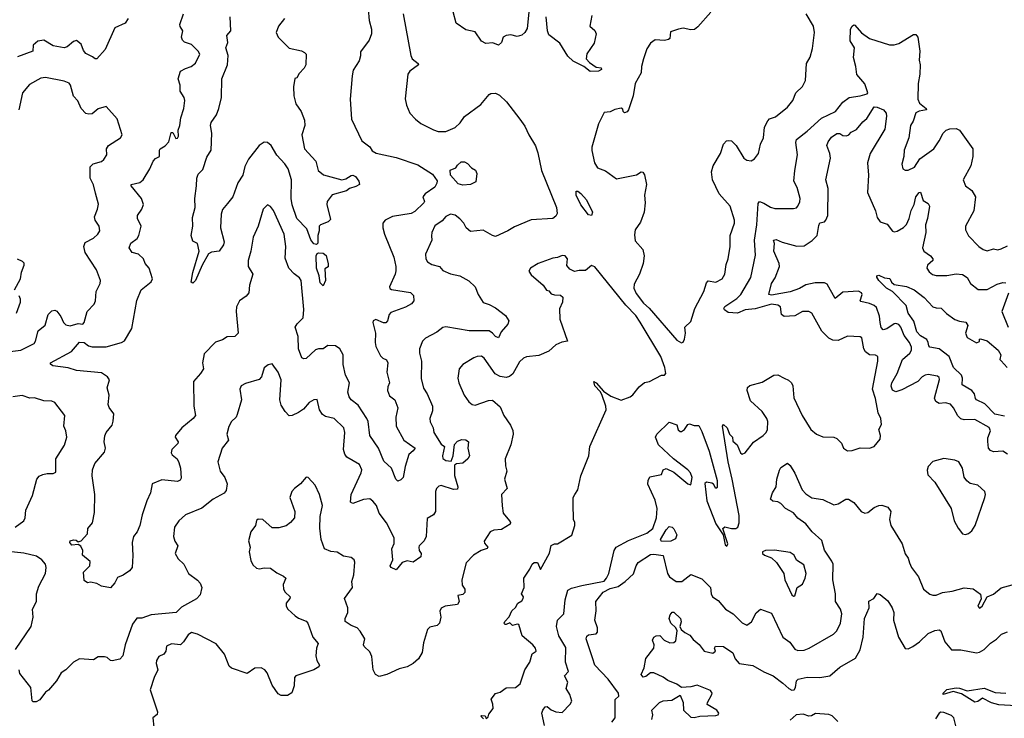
# Model space of a CAD drawing. Extents: x 1995161 to 2088924, y 769148 to 906007.
# Tile 105 of 256: x 2037229 to 2043575, y 811112 to 815617. Entities that reach past the tile are written whole.
import ezdxf

# ---------------------------------------------------------------- set-up
doc = ezdxf.new("R2010")
doc.units = 0

msp = doc.modelspace()

# ---------------------------------------------------------------- linework, layer by layer
at = {"layer": '0CON20XD'}
for points in [[(2040510.9, 815665), (2040499.8, 815560.2), (2040485.1, 815534.9), (2040465, 815517.4), (2040435, 815509), (2040395, 815518.9), (2040363.3, 815515), (2040345.8, 815504.2), (2040335, 815470), (2040315, 815452.5), (2040277.3, 815467.3), (2040233.6, 815463.6), (2040205, 815478.6), (2040165, 815539.2), (2040105, 815552.5), (2040041.4, 815595), (2039984.5, 815815)], [(2039475.2, 815685.2), (2039481.3, 815611.3), (2039497.1, 815555), (2039495.7, 815525), (2039481.2, 815485), (2039425, 815410), (2039426.1, 815383.9), (2039417.3, 815352.7), (2039378.8, 815291.2), (2039370.8, 815255), (2039359.4, 815105), (2039367.1, 814975), (2039434.4, 814835), (2039485, 814797.1), (2039501.1, 814771.1), (2039525.3, 814755.3), (2039655, 814727.5), (2039795, 814681.5), (2039890.3, 814620.3), (2039918.6, 814578.6), (2039917.7, 814562.3), (2039903.8, 814536.2), (2039842, 814495), (2039826.7, 814475), (2039837.5, 814445), (2039833.8, 814435), (2039775, 814381.2), (2039751.7, 814368.3), (2039631.1, 814348.9), (2039585, 814323.8), (2039570, 814305), (2039569.2, 814275), (2039580, 814235), (2039639.2, 814085), (2039653.8, 814025), (2039652.3, 813997.7), (2039648, 813975), (2039612.9, 813895), (2039614.3, 813884.3), (2039625, 813877.5), (2039748.3, 813858.3), (2039767.8, 813837.8), (2039769.3, 813805), (2039754.4, 813785.6), (2039715, 813762.7), (2039621.7, 813728.3), (2039609.1, 813715), (2039598.6, 813675), (2039588.3, 813661.7), (2039572.7, 813662.7), (2039525, 813683.8), (2039507.5, 813675), (2039504, 813665), (2039522, 813595), (2039520, 813535), (2039525, 813510), (2039555, 813450), (2039568.8, 813435), (2039593.1, 813423.1), (2039601.9, 813405), (2039595.5, 813345), (2039611.2, 813275), (2039600.7, 813249.3), (2039600, 813225), (2039612.4, 813192.4), (2039647.1, 813165), (2039665.6, 813115), (2039653.8, 813055), (2039656.2, 812995), (2039705, 812905.7), (2039777.5, 812855), (2039765, 812835.8), (2039736, 812814), (2039713.3, 812735), (2039700, 812665), (2039685, 812649.2), (2039665, 812642), (2039653.8, 812653.8), (2039625, 812726), (2039575, 812771.2), (2039541.1, 812855), (2039485.7, 812935.7), (2039473.8, 813025), (2039465.4, 813045), (2039410.8, 813130.8), (2039365, 813166.4), (2039351.5, 813185), (2039344.6, 813215.4), (2039354.4, 813275), (2039329.4, 813325), (2039313.3, 813393.3), (2039313.4, 813455), (2039292.7, 813495), (2039265, 813513.8), (2039215, 813515.4), (2039185, 813494.3), (2039155, 813495.5), (2039135, 813489.1), (2039075, 813432.9), (2039059.2, 813429.2), (2039046.9, 813436.9), (2039025.5, 813495), (2039023.9, 813575), (2039003.9, 813633.9), (2039016.3, 813655), (2039055.3, 813695), (2039060.9, 813749.1), (2039043.3, 813935), (2039032.6, 813952.6), (2038997.9, 813977.9), (2038962.9, 814015), (2038938.9, 814078.9), (2038943.6, 814155), (2038933.3, 814235), (2038865, 814387.5), (2038845, 814413.3), (2038825, 814423.3), (2038798, 814395), (2038765.4, 814284.6), (2038734.2, 814215), (2038719.4, 814125), (2038701.1, 814065), (2038701.4, 814025), (2038731.1, 813975), (2038708.9, 813905), (2038705.6, 813855), (2038689.2, 813835), (2038645.4, 813804.6), (2038625.6, 813765), (2038623.6, 813735), (2038637.1, 813595), (2038615.5, 813574.5), (2038565, 813572.5), (2038535, 813552.9), (2038491.7, 813538.3), (2038418.3, 813461.7), (2038406, 813405), (2038413.1, 813365), (2038395, 813335.6), (2038348.9, 813285), (2038351.9, 813125), (2038362, 813065), (2038347.5, 813045), (2038274.7, 812985.3), (2038232.9, 812935), (2038231.4, 812925), (2038249.2, 812895), (2038248.6, 812885), (2038210, 812845), (2038204, 812825), (2038211.3, 812811.3), (2038243.1, 812785), (2038255, 812761.2), (2038265.4, 812725), (2038270.2, 812659.8), (2038262, 812648), (2038245, 812640), (2038145, 812648.9), (2038082.9, 812625), (2038071.5, 812565), (2038048, 812515), (2038018.5, 812425), (2038003.1, 812355), (2037985, 812314), (2037962, 812285), (2037954, 812245), (2037957.5, 812162.5), (2037952.7, 812085), (2037936.9, 812063.1), (2037895, 812034.4), (2037859.1, 812020.9), (2037840.8, 811985), (2037815, 811953.8), (2037755, 811964), (2037725, 811981.2), (2037685, 811990), (2037665, 811986.7), (2037645, 812000), (2037640.8, 812055), (2037680.5, 812095), (2037682.5, 812122.5), (2037633.8, 812165), (2037636.7, 812195), (2037621.7, 812221.7), (2037605, 812233.3), (2037565, 812228), (2037552.5, 812245), (2037554.3, 812255.7), (2037575, 812264), (2037591.7, 812261.7), (2037605, 812250), (2037625, 812257.5), (2037665, 812302.5), (2037668.8, 812335), (2037697.8, 812372.2), (2037711.5, 812438.5), (2037714, 812555), (2037695.5, 812675), (2037697.5, 812715), (2037714, 812756), (2037775, 812828.8), (2037780.9, 812855), (2037772.7, 812895), (2037777.4, 812932.6), (2037786.7, 812955), (2037825, 813001.4), (2037832.1, 813027.9), (2037835.4, 813075.4), (2037805.6, 813115.6), (2037798.6, 813135), (2037805.8, 813195), (2037792.7, 813242.7), (2037807.5, 813295), (2037795.6, 813315), (2037755, 813338.8), (2037595, 813355.5), (2037541.9, 813371.9), (2037443.3, 813385), (2037427.5, 813395), (2037427.5, 813405), (2037562.7, 813477.3), (2037615, 813538.6), (2037643.3, 813535), (2037672, 813515), (2037695, 813508.5), (2037785, 813507.4), (2037885.2, 813534.7), (2037904.2, 813545.8), (2037951.4, 813625), (2037982.9, 813807.1), (2038011.4, 813875), (2038075, 813925.8), (2038084.4, 813945), (2038063.8, 814013.8), (2038036.7, 814045), (2038027.1, 814075), (2037995, 814105.7), (2037952.9, 814115), (2037933.6, 814145), (2037944.4, 814175), (2037985, 814206.7), (2037997.1, 814225), (2038011.5, 814285), (2037987.1, 814335), (2037986.9, 814355), (2038015.3, 814394.7), (2038026.3, 814426.3), (2038014.5, 814465), (2037946.2, 814545), (2037946.4, 814553.6), (2038003.7, 814566.3), (2038024.4, 814585), (2038067.7, 814655), (2038088.6, 814705), (2038105, 814722), (2038130, 814735), (2038130, 814775), (2038135, 814783.3), (2038166.2, 814803.8), (2038190.5, 814829.5), (2038205, 814890), (2038215, 814890), (2038235, 814850), (2038245, 814852.5), (2038252.5, 814865), (2038250, 814905), (2038260.8, 814935), (2038266.7, 814985), (2038287.5, 815045), (2038293.1, 815095), (2038287.8, 815115), (2038263.1, 815155), (2038264, 815195), (2038250, 815235), (2038265, 815284.2), (2038297.1, 815302.9), (2038332.9, 815315), (2038362.4, 815337.6), (2038388.9, 815395), (2038378.1, 815415), (2038335, 815457.9), (2038291.3, 815471.3), (2038278, 815485), (2038272, 815505), (2038280, 815545), (2038262.2, 815572.2), (2038260.6, 815585), (2038284.5, 815655)], [(2041684, 815665), (2041599.7, 815570.3), (2041577, 815553), (2041555, 815550.8), (2041505, 815561.9), (2041475, 815556.9), (2041422.3, 815537.7), (2041420, 815495), (2041411.2, 815488.8), (2041385, 815483.3), (2041325, 815486.2), (2041293.7, 815466.3), (2041271.5, 815428.5), (2041250, 815365), (2041236, 815315), (2041233.8, 815275), (2041196.2, 815205), (2041183.1, 815126.9), (2041152.5, 815035), (2041145, 815023.3), (2041127, 815017), (2041117.5, 815025), (2041115, 815040), (2041105, 815046.2), (2041065, 815037.5), (2041035, 815022.5), (2040995, 815017.5), (2040960, 814945), (2040925.8, 814824.2), (2040916.2, 814795), (2040916.4, 814773.6), (2040932.9, 814695), (2040952.7, 814662.7), (2041005, 814641.9), (2041075, 814591.8), (2041205, 814616.7), (2041235, 814635.8), (2041245, 814633.8), (2041256.2, 814616.2), (2041268.8, 814555), (2041256.2, 814485), (2041259.2, 814435), (2041252.9, 814375), (2041228.9, 814311.1), (2041195, 814261.2), (2041190.7, 814229.3), (2041195, 814190), (2041244.2, 814135), (2041254.2, 814094.2), (2041246.2, 814045), (2041224.1, 813975), (2041189.4, 813910.6), (2041187.7, 813885), (2041201.7, 813851.7), (2041249.2, 813789.2), (2041285, 813756), (2041465, 813550.9), (2041495, 813534.3)], [(2037928.6, 815625), (2037909.2, 815595), (2037842.9, 815565), (2037779.2, 815425), (2037725, 815363.8), (2037715, 815364), (2037698.3, 815378.3), (2037655, 815398.6), (2037639.3, 815419.3), (2037625, 815460), (2037595, 815483.3), (2037575, 815476.2), (2037535, 815442.5), (2037514.5, 815435.5), (2037445, 815448.5), (2037385, 815484), (2037345, 815478), (2037316.4, 815453.6), (2037313.3, 815415), (2037215, 815377.8)], [(2038935.9, 815624.1), (2038896.2, 815575), (2038882, 815535), (2038895, 815503.8), (2038965, 815433.8), (2039045, 815416.2), (2039065, 815406.2), (2039074.1, 815394.1), (2039072.5, 815325), (2039062.5, 815305), (2039029.3, 815270.7), (2039015, 815242.5), (2039003, 815237), (2038992.9, 815185), (2038995.7, 815125), (2039009.2, 815075), (2039042, 815025), (2039065, 814970), (2039066.7, 814935), (2039048.1, 814875), (2039064.4, 814785), (2039137.1, 814705), (2039153.2, 814645), (2039186, 814616), (2039305, 814585.3), (2039329.7, 814590.3), (2039365, 814613.3), (2039376.7, 814615), (2039392.5, 814605), (2039414, 814575), (2039418, 814555), (2039395, 814540.8), (2039355, 814528.8), (2039335, 814512.9), (2039242.4, 814487.6), (2039211.4, 814445), (2039208.6, 814425), (2039231.9, 814328.1), (2039216.9, 814313.1), (2039166.5, 814293.5), (2039158.6, 814285), (2039159.2, 814255), (2039149.6, 814225), (2039150.5, 814175), (2039142.7, 814167.3), (2039125, 814170.7), (2039105, 814198.5), (2039078.4, 814268.4), (2039015.6, 814335), (2038984.1, 814424.1), (2038978.8, 814465), (2038980.2, 814585), (2038959.2, 814655), (2038938.4, 814688.4), (2038885, 814742.9), (2038850, 814805), (2038825, 814825.5), (2038805, 814827.8), (2038771.4, 814805), (2038703.1, 814716.9), (2038680.1, 814669.9), (2038666.5, 814615), (2038635.5, 814564.5), (2038601.5, 814475), (2038569.1, 814430.9), (2038536.8, 814393.2), (2038527, 814363), (2038523.8, 814275), (2038546.4, 814185), (2038542.9, 814165), (2038513.3, 814125), (2038465, 814118), (2038445, 814106.9), (2038404.2, 814035), (2038361.8, 813935), (2038345, 813918.5), (2038333.7, 813923.7), (2038345, 813985.8), (2038385.2, 814125), (2038375, 814173.8), (2038345, 814188.8), (2038333.1, 814225), (2038344.2, 814285), (2038342.4, 814342.4), (2038359.6, 814405), (2038357.1, 814465), (2038369.2, 814545), (2038370, 814595), (2038379.1, 814620.9), (2038408.3, 814651.7), (2038435, 814730), (2038463.8, 814775), (2038467.1, 814885), (2038457.5, 814935), (2038462.9, 814955), (2038496.2, 815003.8), (2038512, 815045), (2038528.5, 815115), (2038532.2, 815235), (2038568.5, 815325), (2038573.1, 815385), (2038557.5, 815435), (2038569.7, 815470.3), (2038562.9, 815515), (2038588.8, 815545), (2038584.7, 815635.3)], [(2039701.2, 815655), (2039749.4, 815385), (2039757.5, 815365), (2039796.7, 815335), (2039798.8, 815325), (2039742.9, 815285), (2039731.1, 815265), (2039713.6, 815106.4), (2039721.2, 815065), (2039743.2, 815013.2), (2039779.2, 814975), (2039815, 814947.8), (2039895, 814906.7), (2039925, 814895.6), (2039975, 814896.9), (2040035, 814921.1), (2040067.7, 814952.3), (2040095, 814991.9), (2040200.8, 815069.2), (2040255, 815134.2), (2040265, 815140.8), (2040295, 815144.2), (2040321.3, 815131.3), (2040366.6, 815086.6), (2040451.2, 814975), (2040485, 814931.2), (2040510, 814875), (2040552.8, 814802.8), (2040568.5, 814758.5), (2040592.5, 814645), (2040688.4, 814405), (2040692.4, 814367.6), (2040685, 814349.2), (2040665, 814334.3), (2040525, 814326.2), (2040417.7, 814282.2), (2040375.7, 814255), (2040295, 814219.4), (2040275, 814224.7), (2040215, 814260.6), (2040135, 814252), (2040105.8, 814275), (2040090.5, 814305), (2040065, 814332.2), (2040035, 814355.8), (2040005, 814362.5), (2039975, 814348.6), (2039950.6, 814319.4), (2039905, 814288.6), (2039884.5, 814245), (2039883.8, 814223.8)], [(2040916, 815645), (2040904, 815575), (2040935, 815548), (2040944.4, 815525), (2040931.1, 815465), (2040885, 815396.5), (2040880.6, 815365), (2040900.4, 815340.4), (2040945, 815310.6), (2040975.6, 815305.6), (2040978.8, 815295), (2040960, 815285), (2040905, 815283.8), (2040865.3, 815315.3), (2040795, 815348.9), (2040761.8, 815381.8), (2040709.6, 815465), (2040639.6, 815519.6), (2040631, 815545), (2040620.9, 815635)], [(2041495, 813534.3), (2041505, 813536.7), (2041513, 813557), (2041518.9, 813595), (2041516, 813635), (2041555, 813670), (2041579.5, 813755), (2041638.8, 813865), (2041655, 813921.2), (2041665, 813932), (2041715, 813924.5), (2041755.7, 813945), (2041774.5, 813975.5), (2041782.4, 814037.6), (2041795.6, 814075), (2041806.9, 814155), (2041808.9, 814225), (2041835.7, 814305), (2041835.8, 814325), (2041808.9, 814415), (2041737.9, 814495), (2041693.8, 814585), (2041688.2, 814635), (2041699.1, 814675), (2041746.4, 814755), (2041765.7, 814815), (2041784, 814835), (2041795, 814838.6), (2041815.5, 814835.5), (2041845.5, 814805.5), (2041895.8, 814725), (2041915, 814712.2), (2041943.8, 814706.2), (2041965, 814718.8), (2041990, 814755), (2042004.3, 814815), (2042022.5, 814855), (2042030, 814925), (2042050, 814965), (2042062.3, 814977.7), (2042099.4, 814990.6), (2042177.2, 815052.8), (2042212, 815095), (2042232, 815145), (2042273, 815187), (2042294, 815225), (2042300, 815335), (2042324.3, 815375.7), (2042339.1, 815430.9), (2042351.5, 815535), (2042345.6, 815575), (2042297.1, 815655)], [(2040612, 811065), (2040594.1, 811145), (2040599.6, 811165), (2040615, 811186.7), (2040628.8, 811188.8), (2040655, 811166.2), (2040685, 811153.3), (2040725, 811150), (2040776.4, 811203.6), (2040786.4, 811223.6), (2040774, 811265), (2040751.2, 811305), (2040762, 811345), (2040740.8, 811385), (2040765.7, 811415), (2040747, 811475), (2040748, 811568), (2040702.7, 811645), (2040688.9, 811705), (2040695.7, 811745), (2040735.7, 811785), (2040743.6, 811876.4), (2040762.3, 811937.7), (2040785, 811952.1), (2040850.9, 811969.1), (2040995, 811997), (2041011.3, 812015), (2041024.8, 812045), (2041060.5, 812195), (2041073.3, 812215), (2041152, 812258), (2041270.6, 812305), (2041308.9, 812335), (2041333.2, 812405), (2041337, 812465), (2041325, 812519.4), (2041277.3, 812622.7), (2041279.2, 812645), (2041290.5, 812669.5), (2041365, 812683.3), (2041376.2, 812715), (2041395, 812722.2), (2041445, 812699), (2041535, 812623.9), (2041555, 812617.7), (2041562.7, 812665), (2041552.8, 812695), (2041534.8, 812715), (2041442.2, 812785), (2041346.4, 812875), (2041327.3, 812925), (2041334.5, 812945), (2041415, 813020.8), (2041463.3, 813005), (2041473.2, 812973.2), (2041485, 812962), (2041495, 812962), (2041513.8, 812975), (2041535, 813006), (2041545, 813011.2), (2041575, 813001.2), (2041605, 813000), (2041625, 812962), (2041672.8, 812835), (2041723, 812645), (2041725, 812600), (2041716, 812594), (2041701.1, 812621.1), (2041689.3, 812629.3), (2041655.9, 812634.1), (2041644.1, 812625.9), (2041658.2, 812515), (2041715.8, 812365.8), (2041762.5, 812295), (2041775, 812230), (2041787, 812223), (2041792.5, 812237.5), (2041760, 812335), (2041773.3, 812346.7), (2041816.1, 812336.1), (2041843.3, 812336.7), (2041856.7, 812345), (2041866.7, 812373.3), (2041865, 812420), (2041821.6, 812655), (2041794, 812766), (2041757.5, 812995), (2041765, 813006.7), (2041787.5, 812985), (2041802.5, 812945), (2041822.5, 812925), (2041825, 812900), (2041852.5, 812875), (2041875, 812823.3), (2041885, 812816.2), (2041903.8, 812825), (2041957.6, 812892.4), (2042021.2, 812935), (2042039, 812955), (2042047.7, 812975), (2042051.2, 813025), (2042044.7, 813045), (2042015, 813089.7), (2041938.8, 813158.8), (2041917.5, 813225), (2041920, 813245), (2041935, 813258), (2042015, 813279.2), (2042090, 813325), (2042115, 813326.7), (2042155.6, 813305.6), (2042183.5, 813293.5), (2042204, 813275), (2042211.2, 813255), (2042217.9, 813177.9), (2042271.2, 813065), (2042328.8, 812975), (2042364.4, 812944.4), (2042405, 812926.2), (2042475, 812926), (2042495, 812916.2), (2042525, 812886.7), (2042538.8, 812855), (2042565, 812836), (2042595, 812838.1), (2042645, 812855.7), (2042705.7, 812854.3), (2042735, 812863.8), (2042775, 812912.5), (2042777.5, 812935), (2042766.2, 812975), (2042784, 813006), (2042778.1, 813045), (2042762.1, 813082.1), (2042743.5, 813175), (2042724.6, 813235), (2042760.6, 813415), (2042759.2, 813445), (2042745, 813452.9), (2042705, 813456.2), (2042679.5, 813475), (2042668.8, 813495), (2042655.6, 813565), (2042645, 813572.5), (2042565, 813576.7), (2042505, 813548.9), (2042469.5, 813550.5), (2042443.6, 813563.6), (2042397.6, 813607.6), (2042335, 813723.8), (2042315, 813735.6), (2042275, 813734.5), (2042225, 813707.7), (2042155, 813703.5), (2042139.5, 813715), (2042132.7, 813765), (2042115, 813776.5), (2042075, 813782.8), (2041968, 813752), (2041905, 813746.1), (2041855, 813725.6), (2041795, 813729.8), (2041770.6, 813745), (2041767.6, 813755), (2041773.1, 813766.9), (2041851, 813819), (2041877.5, 813845), (2041940, 813955), (2041971.9, 814098.1), (2041964.3, 814195), (2041980, 814295), (2041988.3, 814431.7), (2041995.9, 814444.1), (2042025, 814434.4), (2042067.6, 814407.6), (2042095, 814400.5), (2042215, 814399.2), (2042235, 814404.3), (2042245, 814414.2), (2042257.8, 814442.2), (2042259.6, 814465), (2042240.5, 814535), (2042219.1, 814575), (2042223.6, 814645), (2042241.1, 814745), (2042230.6, 814825), (2042235.4, 814844.6), (2042305, 814898.1), (2042397.3, 814982.7), (2042485.9, 815024.1), (2042535, 815084.4), (2042574.2, 815115), (2042646.2, 815125), (2042691.2, 815138.8), (2042694.2, 815145), (2042675, 815204.3), (2042624, 815264), (2042618.7, 815315), (2042602.8, 815372.8), (2042610, 815435), (2042580.7, 815480.7), (2042582.5, 815555), (2042595, 815575.8), (2042605, 815584), (2042612.3, 815582.3), (2042655, 815531.5), (2042705, 815496.7), (2042835, 815455.6), (2042865, 815454.4), (2042895, 815463.5), (2042988.8, 815521.2), (2043005, 815522), (2043017.8, 815505), (2043030.8, 815415), (2043025.6, 815355), (2043032.2, 815325), (2043030, 815265), (2043019.5, 815205), (2043016.5, 815105), (2043028.8, 815078.8), (2043071.2, 815045), (2043073.3, 815035), (2043025, 815027.1), (2043004.3, 815015.7), (2042987.6, 814962.4), (2042969.1, 814935), (2042959.6, 814855), (2042928.5, 814775), (2042926.2, 814733.8), (2042913.6, 814685), (2042920, 814655), (2042935, 814645.7), (2042955, 814646.9), (2042995, 814665.7), (2043030.8, 814719.2), (2043121.1, 814785), (2043154.5, 814835), (2043180.5, 814885), (2043200.8, 814905), (2043224, 814914), (2043265, 814915.8), (2043285, 814903.8), (2043371.4, 814785), (2043372.7, 814735), (2043358.9, 814675), (2043310.6, 814585), (2043325, 814546.2), (2043364.5, 814514.5), (2043389.2, 814475), (2043378, 814385), (2043324.4, 814285), (2043325, 814262.5), (2043343.6, 814223.6), (2043410, 814155), (2043439.2, 814135), (2043465, 814126.5), (2043505, 814139.2), (2043533.3, 814133.3), (2043555, 814138.5), (2043595, 814158.5)], [(2037150, 813475), (2037235, 813485.4), (2037320.9, 813529.1), (2037330.8, 813545), (2037348.8, 813611.2), (2037392.5, 813647.5), (2037412.5, 813715), (2037435, 813740), (2037454.1, 813744.1), (2037467.8, 813737.8), (2037493.4, 813703.4), (2037510, 813665), (2037525, 813650), (2037555, 813643.6), (2037605, 813657.5), (2037635, 813654.4), (2037643.3, 813665), (2037663.3, 813735), (2037708.3, 813781.7), (2037716.9, 813805), (2037720.8, 813865), (2037748, 813915), (2037750, 813935), (2037724.4, 814005), (2037651.4, 814115), (2037641.9, 814155), (2037650.2, 814179.8), (2037705, 814207.7), (2037733.1, 814235), (2037744.3, 814255), (2037741.4, 814285), (2037715.7, 814325), (2037710.6, 814345), (2037731.1, 814395), (2037737.3, 814427.3), (2037718, 814498), (2037705, 814551.2), (2037682.1, 814595), (2037682.7, 814667.2), (2037703, 814687), (2037755, 814703.5), (2037772, 814715), (2037791.2, 814745), (2037789.2, 814785), (2037801.4, 814805), (2037878.8, 814855), (2037888.8, 814875), (2037857.7, 814977.7), (2037785, 815056.7), (2037735, 815042), (2037695, 815010.8), (2037675, 815007.5), (2037655, 815012.5), (2037625.7, 815045), (2037603.6, 815093.6), (2037575, 815124), (2037555.4, 815195), (2037546.7, 815206.7), (2037515, 815219.8), (2037395.6, 815244.4), (2037365, 815239.4), (2037291.8, 815198.2), (2037247.1, 815145), (2037222.5, 815035)], [(2043595.7, 812815), (2043566.2, 812835), (2043505, 812830.4), (2043485, 812838.2), (2043473.6, 812855), (2043467.9, 812897.9), (2043469.1, 812920.9), (2043486.6, 812965), (2043477, 812987), (2043385, 813038.8), (2043316.4, 813036.4), (2043295, 813042.2), (2043275, 813062.5), (2043248.1, 813115), (2043226.9, 813136.9), (2043196.4, 813146.4), (2043155, 813142), (2043134, 813155), (2043125.8, 813175.8), (2043157.3, 813297.3), (2043155, 813310), (2043145, 813318), (2043085, 813328.1), (2043065, 813324.4), (2043045, 813313.3), (2043016.9, 813285), (2042915, 813229.6), (2042875, 813217.5), (2042855, 813227.1), (2042844.8, 813254.8), (2042849.1, 813275), (2042885.2, 813334.8), (2042918.7, 813425), (2042965, 813466.1), (2042975.7, 813485), (2042977.5, 813505), (2042964.1, 813535), (2042929.9, 813579.9), (2042908.5, 813635), (2042895, 813652.5), (2042875, 813658.6), (2042865, 813655.6), (2042816.7, 813623.3), (2042795, 813618), (2042781.2, 813631.2), (2042775, 813663.8), (2042770, 813705), (2042750.6, 813760.6), (2042735, 813774.7), (2042705, 813787.7), (2042650, 813800), (2042645.8, 813805), (2042657.9, 813845), (2042653.3, 813855), (2042635, 813865.9), (2042535, 813860.7), (2042485, 813818.8), (2042432.1, 813912.1), (2042415, 813920), (2042355, 813919.1), (2042295, 813908.2), (2042255, 813883.5), (2042195, 813862.3), (2042075, 813840), (2042056.7, 813845), (2042073.5, 813915), (2042096.9, 813953.1), (2042126.6, 814025), (2042124.7, 814045), (2042088.4, 814125), (2042093.6, 814173.6), (2042087.5, 814195), (2042105, 814198.8), (2042142, 814182), (2042237.5, 814157.5), (2042285, 814158.2), (2042336.4, 814193.6), (2042367.7, 814225), (2042378.8, 814288.8), (2042385, 814306.7), (2042415, 814314), (2042425, 814323.8), (2042436.6, 814353.4), (2042439.2, 814529.2), (2042423.9, 814583.9), (2042454.1, 814725), (2042450.7, 814755), (2042430.6, 814805), (2042439.7, 814830.3), (2042460.5, 814859.5), (2042495, 814883.3), (2042515, 814882.5), (2042535, 814870), (2042557, 814867), (2042573.3, 814875), (2042587.5, 814892.5), (2042621.5, 814908.5), (2042662, 814958), (2042689.6, 814980.4), (2042735.6, 815054.4), (2042755, 815052.7), (2042797.1, 815035), (2042812.9, 815015), (2042816.5, 814995), (2042805, 814912), (2042709.6, 814755), (2042693.5, 814695), (2042698.4, 814615), (2042692.7, 814502.7), (2042745.5, 814384.5), (2042755, 814342), (2042775, 814312.5), (2042818.9, 814298.9), (2042855, 814252.5), (2042865, 814248.6), (2042885, 814253.3), (2042925, 814276.2), (2042945, 814296.7), (2042962.5, 814335), (2042974.3, 814385.7), (2042993.4, 814425), (2043003.5, 814475), (2043025, 814501.9), (2043035, 814504.2), (2043051, 814451), (2043085, 814431.1), (2043093.5, 814413.5), (2043080.6, 814335), (2043067.7, 814295), (2043068.5, 814245), (2043048.5, 814145), (2043057.1, 814125), (2043099.2, 814095), (2043114, 814075), (2043113.3, 814065), (2043080, 814035), (2043076.2, 814015), (2043090.9, 813990.9), (2043113, 813973), (2043135, 813967.5), (2043205, 813966.7), (2043265, 813978.8), (2043305, 813973.2), (2043335.8, 813955), (2043356.2, 813915), (2043406.8, 813876.8), (2043465, 813876.9), (2043527.7, 813912.3), (2043565, 813921.9), (2043585, 813919.7)], [(2040085, 814550), (2040055, 814557.5), (2040005.8, 814615), (2040003.9, 814646.1), (2040039.3, 814660.7), (2040050.7, 814679.3), (2040075, 814700), (2040095, 814700), (2040115, 814690), (2040140.7, 814660.7), (2040166.4, 814646.4), (2040176.1, 814626.1), (2040168.3, 814571.7), (2040135, 814554), (2040085, 814550)], [(2040915, 814354.4), (2040895, 814359.4), (2040845, 814422.3), (2040814.7, 814485), (2040815, 814511.2), (2040825, 814510.8), (2040845, 814496.5), (2040882.3, 814455), (2040919.5, 814375), (2040915, 814354.4)], [(2039883.8, 814223.8), (2039884.4, 814195), (2039844.2, 814105), (2039845.6, 814075), (2039858.1, 814055), (2039885, 814038.5), (2039935.5, 814025.5), (2039955, 813998.8), (2040005, 813979.2), (2040065, 813965.8), (2040122.6, 813932.6), (2040165, 813894), (2040183.3, 813845), (2040215, 813792.5), (2040255, 813780), (2040295, 813758.1), (2040359.5, 813709.5), (2040382, 813675), (2040375.4, 813654.6), (2040331.9, 813605), (2040315, 813566.2), (2040295, 813574.4), (2040276.6, 813596.6), (2040255, 813610.6), (2040125, 813610.9), (2039975, 813637.1), (2039955, 813632.9), (2039917.8, 813602.2), (2039845, 813563.1), (2039825, 813544), (2039806.2, 813495), (2039806.4, 813466.4), (2039818.6, 813415), (2039816.9, 813303.1), (2039831.4, 813241.4), (2039854.6, 813204.6), (2039889.5, 813125), (2039890, 813095), (2039871.5, 813045), (2039874.6, 813024.6), (2039894.4, 812985), (2039898.2, 812955), (2039945, 812880), (2039965.8, 812865.8), (2039953.1, 812805), (2039956.8, 812786.8), (2039975, 812773.8), (2040008.9, 812771.1), (2040022.1, 812805), (2040031.9, 812878.1), (2040051.2, 812898.8), (2040079.2, 812910.8), (2040105, 812908.6), (2040120.6, 812895), (2040116.9, 812855), (2040127.3, 812805), (2040117.1, 812785), (2040085, 812757.8), (2040045, 812752.9), (2040032, 812745), (2040031.7, 812678.3), (2040052.9, 812605), (2040050, 812590), (2040025, 812587.1), (2039945, 812614.2), (2039930.3, 812609.7), (2039914.3, 812595), (2039908.1, 812575), (2039909.4, 812445), (2039895, 812423.8), (2039855, 812400), (2039847.5, 812285), (2039835, 812256.7), (2039803.8, 812225), (2039801.2, 812215), (2039804.2, 812195), (2039815.8, 812175), (2039815, 812153.8), (2039765, 812118.8), (2039725, 812126.7), (2039693, 812117), (2039655, 812070), (2039623.6, 812083.6), (2039616.7, 812095), (2039633.3, 812135), (2039626.7, 812205), (2039641.2, 812238.8), (2039642, 812275), (2039592.3, 812372.3), (2039544.5, 812435), (2039528.9, 812485), (2039505, 812513.1), (2039485, 812526.4), (2039445, 812523.9), (2039375, 812497.1), (2039360, 812505), (2039364.6, 812555), (2039430.5, 812695), (2039433.3, 812715), (2039418.1, 812748.1), (2039338, 812795), (2039324.4, 812815), (2039316.5, 812845), (2039325.3, 812955), (2039318.5, 812985), (2039255, 813044.4), (2039198.9, 813058.9), (2039180.3, 813070.3), (2039160.7, 813100.7), (2039145, 813167.5), (2039125, 813166.7), (2039095, 813148), (2039058, 813105), (2039026.6, 813083.4), (2038985, 813063.8), (2038965, 813063.3), (2038940, 813090), (2038915, 813130.8), (2038905.3, 813165), (2038913.1, 813295), (2038895, 813343.3), (2038855, 813397.5), (2038829.3, 813390.7), (2038805, 813372.5), (2038786.9, 813315), (2038772.2, 813297.8), (2038685, 813270.5), (2038656, 813255), (2038647.5, 813235), (2038657.5, 813165), (2038629.7, 813070.3), (2038623.8, 813055), (2038594, 813025), (2038575.7, 812994.3), (2038564.4, 812944.4), (2038574.2, 812905), (2038533.1, 812855), (2038505.8, 812765), (2038521.1, 812705), (2038551.5, 812665), (2038566.7, 812625), (2038559.4, 812580.6), (2038546.6, 812563.4), (2038476, 812525), (2038403.1, 812466.9), (2038297.5, 812425), (2038255, 812386.2), (2038225.9, 812344.1), (2038220, 812285), (2038228.6, 812255), (2038247.5, 812225), (2038231.2, 812175), (2038249.7, 812139.7), (2038286.6, 812106.6), (2038317.1, 812045), (2038375, 812002.9), (2038392.7, 811982.7), (2038402.5, 811955), (2038391.9, 811908.1), (2038367.5, 811882.5), (2038270.8, 811829.2), (2038237.5, 811795), (2038075, 811779.4), (2038015, 811758.6), (2037982.7, 811757.3), (2037955, 811720), (2037908.9, 811585), (2037892.5, 811515), (2037875, 811492.5), (2037825, 811482), (2037813.3, 811485), (2037792.5, 811505), (2037775, 811508.8), (2037735, 811507.5), (2037705, 811488.8), (2037615, 811496.5), (2037575.4, 811474.6), (2037525, 811424), (2037495, 811406), (2037465.5, 811354.5), (2037415, 811293.8), (2037395, 811280), (2037358.6, 811231.4), (2037335, 811218.1), (2037315, 811217.5), (2037308.6, 811225), (2037300.7, 811310.7), (2037230.3, 811400.3), (2037224.3, 811425)], [(2040218.3, 811108.3), (2040200, 811125), (2040205, 811130), (2040228.3, 811128.3), (2040235, 811110), (2040248.3, 811121.7), (2040251.7, 811138.3), (2040280, 811175), (2040277.5, 811202.5), (2040267.5, 811235), (2040295, 811272.5), (2040325, 811280), (2040365, 811308.8), (2040425, 811311.1), (2040455, 811334.3), (2040484.5, 811425.5), (2040516, 811475), (2040531.2, 811528.8), (2040557.5, 811545), (2040552.5, 811565), (2040536.2, 811585), (2040467.5, 811645), (2040445, 811717.5), (2040435, 811720), (2040405, 811710), (2040387, 811727), (2040365, 811716.7), (2040355, 811717.5), (2040351.2, 811725), (2040355, 811736.2), (2040383.9, 811766.1), (2040401.2, 811805), (2040423.9, 811826.1), (2040438.8, 811855), (2040465, 811870), (2040474.2, 811885), (2040475.8, 811895.8), (2040462, 811915), (2040480.8, 811955), (2040478.1, 812015), (2040517.1, 812072.9), (2040531.4, 812105), (2040545, 812117.1), (2040566.7, 812116.7), (2040585, 812072.5), (2040643.9, 812176.1), (2040655, 812227.5), (2040675, 812236.7), (2040695, 812237.5), (2040787, 812293), (2040806.7, 812355), (2040806.7, 812375), (2040797.5, 812395), (2040796.7, 812495), (2040796.7, 812535), (2040806.7, 812555), (2040826.7, 812585), (2040846.2, 812675), (2040897.1, 812805), (2040903.8, 812865), (2041008.8, 813101.2), (2041007.3, 813125), (2040979.8, 813199.8), (2040969.4, 813219.4), (2040935, 813256.2), (2040930, 813285), (2040945, 813275.8), (2040990.9, 813220.9), (2041038.8, 813188.8), (2041105, 813163.3), (2041164, 813186), (2041181.2, 813198.8), (2041220.3, 813249.7), (2041255, 813277.5), (2041287.5, 813285), (2041364.2, 813325.8), (2041385, 813325.8), (2041392.9, 813335), (2041387.6, 813375), (2041361.7, 813445), (2041227.2, 813667.2), (2041198.9, 813708.9), (2041135, 813777), (2040935, 814024.2), (2040915, 814031.8), (2040875, 814000), (2040835, 814000), (2040805, 813992.5), (2040775, 814007.5), (2040755, 814032.5), (2040758.8, 814075), (2040745, 814094), (2040725, 814096.5), (2040695, 814082.9), (2040665, 814078.9), (2040571.2, 814045), (2040522, 814015), (2040510.8, 813995), (2040525, 813972), (2040602.5, 813905), (2040625, 813872.5), (2040638.3, 813868.3), (2040655, 813850), (2040675, 813842.5), (2040715, 813840), (2040728.3, 813828.3), (2040727.5, 813795), (2040707, 813753), (2040710, 813685), (2040760, 813545), (2040723, 813537), (2040685, 813520), (2040639.7, 813480.3), (2040575, 813450.8), (2040495, 813443.1), (2040475.6, 813434.4), (2040449.7, 813410.3), (2040406.3, 813333.7), (2040385, 813315.7), (2040365, 813309.4), (2040325.6, 813315.6), (2040292.5, 813332.5), (2040222.5, 813435), (2040205, 813447.3), (2040177.5, 813445), (2040155, 813435.5), (2040085.7, 813394.3), (2040061.2, 813365), (2040052.9, 813305), (2040058.6, 813275), (2040094.3, 813195), (2040123.3, 813153.3), (2040145, 813135.7), (2040165, 813131.1), (2040249.5, 813160.5), (2040275, 813163.3), (2040325, 813121.2), (2040350, 813065), (2040392.9, 813002.9), (2040407.3, 812967.3), (2040408.9, 812945), (2040394.7, 812875.3), (2040358.6, 812785), (2040359.3, 812739.3), (2040368.8, 812705), (2040352.5, 812655), (2040370, 812595), (2040334.5, 812555), (2040338.6, 812481.4), (2040344.1, 812434.1), (2040386.2, 812385), (2040392.5, 812375), (2040390, 812365), (2040335, 812328.8), (2040285, 812324.3), (2040262, 812315), (2040223.1, 812255), (2040225, 812241.2), (2040246.7, 812215), (2040242, 812208), (2040202, 812195), (2040153.8, 812165), (2040106.4, 812113.6), (2040077.3, 812005), (2040080.3, 811970.3), (2040096.7, 811945), (2040097.7, 811922.3), (2040085, 811910), (2040052.5, 811905), (2040061.2, 811865), (2040050, 811845), (2039970, 811835), (2039945, 811822.5), (2039936.4, 811803.6), (2039942.9, 811765), (2039935, 811726.7), (2039920.3, 811709.7), (2039871.2, 811698.8), (2039856.7, 811685), (2039832.1, 811597.9), (2039823.4, 811536.6), (2039800, 811495), (2039765, 811465.8), (2039725, 811444.4), (2039675, 811432.2), (2039595, 811394.4), (2039545, 811381.4), (2039522, 811395), (2039506, 811425), (2039498.3, 811511.7), (2039485, 811541.2), (2039448, 811575), (2039444, 811585), (2039454, 811625), (2039423.8, 811675), (2039403.3, 811695), (2039365, 811710), (2039325.9, 811735.9), (2039325.8, 811755), (2039344.3, 811795), (2039344.4, 811825), (2039322.9, 811885), (2039373.3, 811955), (2039369.2, 811995), (2039383.2, 812036.8), (2039389.1, 812119.1), (2039384, 812135), (2039365, 812150), (2039315, 812157.8), (2039275, 812183.1), (2039235, 812187.5), (2039193.3, 812205), (2039171.4, 812265), (2039162.7, 812337.3), (2039164.5, 812414.5), (2039181.4, 812485), (2039160.6, 812555), (2039133.8, 812615), (2039087.5, 812665), (2039075, 812667.5), (2039037.5, 812625), (2039000, 812595), (2038983.3, 812575), (2038970, 812535), (2039002, 812445), (2039000, 812405), (2038975, 812373.8), (2038947, 812353), (2038899.3, 812339.3), (2038855, 812340), (2038795, 812394.2), (2038765.7, 812395.7), (2038755, 812388), (2038748.6, 812355), (2038719.4, 812315), (2038702.7, 812257.3), (2038713.8, 812215), (2038708, 812185), (2038718.7, 812128.7), (2038732.1, 812102.1), (2038755, 812080), (2038775, 812076), (2038805, 812082), (2038845, 812080), (2038885, 812049.2), (2038929.7, 812029.7), (2038943.3, 812015), (2038926.2, 811975), (2038929.2, 811945), (2038940, 811925), (2038971.2, 811895), (2038970, 811885), (2038946.7, 811855), (2038946.2, 811835), (2038956.7, 811815), (2039005, 811773.8), (2039025, 811758.8), (2039075, 811738.8), (2039086.7, 811725), (2039118, 811635), (2039153.3, 811595), (2039141.2, 811565), (2039138, 811515), (2039144, 811485), (2039160, 811455), (2039156, 811445), (2039124.6, 811425.4), (2039007.5, 811385), (2039000, 811375), (2038997.7, 811322.3), (2038982.9, 811277.1), (2038955, 811258.8), (2038915, 811258.8), (2038895, 811270), (2038856.2, 811325), (2038823.1, 811405), (2038808.6, 811425), (2038785, 811438.5), (2038745, 811435.5), (2038695, 811400), (2038594.2, 811435), (2038578.8, 811448.8), (2038548.1, 811525), (2038495, 811592), (2038375, 811655.6), (2038335, 811665.6), (2038315, 811650.6), (2038285, 811604.3), (2038265, 811585.6), (2038208, 811592), (2038175, 811577.5), (2038170, 811545), (2038156.7, 811525), (2038125, 811510), (2038110.8, 811485), (2038107.5, 811465), (2038119.4, 811425), (2038095.6, 811375), (2038069.4, 811295), (2038117.1, 811152.9), (2038115, 811137.5), (2038087.5, 811115), (2038094.3, 811055)], [(2039185, 813900), (2039165, 813920), (2039159.4, 813965), (2039140.8, 814015), (2039138.5, 814095), (2039145, 814108.9), (2039155, 814114.4), (2039185, 814110.8), (2039205, 814096.2), (2039217.5, 814042.5), (2039216.2, 814023.8), (2039195, 814010), (2039200, 813935), (2039185, 813900)], [(2037194.2, 813875), (2037233.6, 813945), (2037240.9, 813989.1), (2037257.5, 814035), (2037256.9, 814046.9), (2037247.8, 814057.8), (2037215, 814072.5)], [(2043575, 813061.1), (2043513.5, 813073.4), (2043449.7, 813139.7), (2043395.4, 813165.4), (2043388.1, 813175), (2043383.5, 813203.5), (2043366, 813226), (2043303.5, 813263.5), (2043305.2, 813305), (2043299.3, 813325), (2043247.7, 813375), (2043219.7, 813445), (2043155, 813495.3), (2043095.6, 813505.6), (2043087.5, 813515), (2043084.5, 813534.5), (2043074.4, 813555), (2043035, 813579.4), (2043011.3, 813605), (2042992, 813672), (2042955.3, 813725), (2042941.8, 813775), (2042855, 813864.2), (2042815, 813885.8), (2042766, 813935), (2042753.9, 813956.1), (2042754.1, 813965.9), (2042765, 813968.8), (2042802.1, 813952.1), (2042837.5, 813947.5), (2042846.7, 813925), (2042865, 813910), (2042945, 813897.3), (2042993.8, 813875), (2043058.5, 813825), (2043115, 813765.5), (2043135, 813757.9), (2043167.8, 813757.8), (2043202.3, 813722.3), (2043255, 813684.5), (2043285, 813672.2), (2043326.4, 813666.4), (2043339.3, 813645), (2043325.6, 813595), (2043335, 813568), (2043395, 813533.1), (2043415, 813542.5), (2043413.8, 813556.2), (2043420.7, 813559.3), (2043465, 813545.5), (2043535.7, 813485), (2043553.3, 813455), (2043546.7, 813425), (2043555, 813416.7), (2043593.3, 813373.3)], [(2037207.5, 813725), (2037233.5, 813795), (2037232.9, 813815), (2037226.3, 813836.3)], [(2043602.7, 813852.7), (2043559.6, 813735), (2043600, 813635)], [(2037198.9, 812345), (2037254.4, 812385), (2037263.3, 812405), (2037268.6, 812455), (2037310.9, 812549.1), (2037339.4, 812655), (2037355, 812672.5), (2037376.8, 812683.2), (2037405, 812690.8), (2037445, 812690), (2037460.7, 812699.3), (2037462.2, 812785), (2037517.1, 812872.9), (2037533.3, 812925), (2037525.5, 812965.5), (2037512.5, 812995), (2037519.2, 813065), (2037455, 813149.2), (2037435, 813157.5), (2037385, 813160), (2037325, 813178.6), (2037295, 813175.7), (2037245, 813192.9), (2037185, 813186)], [(2041045, 811087.9), (2041067.7, 811115), (2041065.8, 811234.2), (2041090, 811255), (2041087.1, 811275), (2041020.9, 811365), (2040935.2, 811455), (2040921.5, 811501.5), (2040879.6, 811625), (2040885, 811642), (2040895, 811650), (2040943.9, 811656.1), (2040952.3, 811667.7), (2040951.9, 811695), (2040936.2, 811745), (2040944.1, 811805), (2040941.1, 811865), (2040988.9, 811925), (2041035, 811948.5), (2041085, 811962.2), (2041131.9, 811995), (2041185.2, 812044.8), (2041201.5, 812095), (2041215, 812116.4), (2041295, 812168.2), (2041315, 812171.2), (2041375, 812162.5), (2041404, 812045), (2041417.7, 812025), (2041460.6, 811995), (2041496.7, 811993.3), (2041555, 812038.8), (2041625, 812010.8), (2041681.2, 811955), (2041684.6, 811915), (2041695, 811895.8), (2041731.4, 811871.4), (2041777.5, 811815), (2041828, 811785), (2041885, 811727.5), (2041915, 811713.8), (2041945, 811733.3), (2041975, 811792.5), (2042004.1, 811815.9), (2042075, 811790.6), (2042148, 811635), (2042193.2, 811603.2), (2042225, 811557.8), (2042245, 811549.1), (2042285, 811551.5), (2042316.1, 811563.9), (2042474.4, 811655.6), (2042495, 811676), (2042518.5, 811725), (2042527.1, 811785), (2042518.5, 811815), (2042486.6, 811865), (2042487.2, 811915), (2042470, 812005), (2042470.8, 812105), (2042463.8, 812125), (2042416.4, 812196.4), (2042398, 812258), (2042336.4, 812315), (2042296.4, 812366.4), (2042245, 812402.9), (2042215, 812437.7), (2042164.5, 812464.5), (2042135, 812497.8), (2042115, 812507.5), (2042082.1, 812512.1), (2042068.8, 812525), (2042080, 812565), (2042104.4, 812605), (2042109.1, 812655), (2042125, 812712.5), (2042135, 812730), (2042176.4, 812756.4), (2042195, 812742.5), (2042225, 812692), (2042270.9, 812585), (2042295, 812559.5), (2042335, 812533.8), (2042405, 812523.5), (2042475, 812489.2), (2042505, 812496), (2042554.2, 812525.8), (2042570, 812525), (2042605, 812504), (2042652.5, 812445), (2042675, 812435.6), (2042695, 812440), (2042735, 812471.4), (2042765, 812484.2), (2042785, 812486.2), (2042825, 812474), (2042842.9, 812445), (2042834.3, 812395), (2042842.5, 812355), (2042917, 812237), (2042935, 812172.5), (2042956, 812145), (2042964.2, 812115)], [(2043325, 812296.7), (2043345, 812303.8), (2043365, 812320), (2043386.9, 812355), (2043449.5, 812535), (2043453.3, 812555), (2043448.6, 812575), (2043405, 812616), (2043355, 812626), (2043333, 812643), (2043315, 812667.5), (2043305.7, 812725), (2043281.2, 812765), (2043255, 812777.1), (2043185, 812788.5), (2043115, 812767.1), (2043084.2, 812735), (2043077.7, 812712.3), (2043082.1, 812682.1), (2043128, 812635), (2043232, 812465), (2043252.5, 812385), (2043277.7, 812337.7), (2043305, 812302.5), (2043325, 812296.7)], [(2041365, 812252.5), (2041358, 812265), (2041395, 812328), (2041415, 812348.8), (2041435, 812344), (2041445, 812334.2), (2041464.5, 812295), (2041455, 812269.2), (2041425, 812254.2), (2041365, 812252.5)], [(2037201.9, 811555), (2037301.8, 811705), (2037316, 811765), (2037312.2, 811815), (2037336.7, 811865), (2037337.5, 811915), (2037352.9, 811965), (2037395.8, 812045), (2037400, 812085), (2037394, 812105), (2037372, 812135), (2037338, 812158), (2037255, 812176.4), (2037155, 812188.2)], [(2042215, 811900), (2042225, 811902.5), (2042240, 811955), (2042275, 811976.7), (2042290.6, 812015), (2042296.7, 812045), (2042282.5, 812102.5), (2042235, 812131.4), (2042221.2, 812165), (2042195, 812181.4), (2042094.3, 812195.7), (2042035, 812194), (2042016.7, 812185), (2042016.7, 812175), (2042028.8, 812165), (2042075, 812146), (2042107.3, 812117.3), (2042153.3, 812045), (2042161.2, 812005), (2042205, 811907.5), (2042215, 811900)], [(2042964.2, 812115), (2042976, 812085), (2043022.5, 812025), (2043054.6, 811944.6), (2043093.7, 811913.7), (2043115, 811905.7), (2043135, 811906.7), (2043176.4, 811923.6), (2043238.8, 811931.2), (2043315, 811954.4), (2043375, 811946), (2043421.7, 811911.7), (2043426.4, 811883.6), (2043403.8, 811835), (2043415, 811823.3), (2043432.5, 811835), (2043463.9, 811896.1), (2043505, 811912.9), (2043555, 811952.9), (2043625, 811972.5)], [(2041303.5, 811105), (2041310, 811135), (2041302.9, 811165), (2041352.2, 811215), (2041375, 811223.9), (2041431.3, 811228.7), (2041485, 811261.2), (2041504.7, 811215), (2041506.5, 811165), (2041555, 811118.9), (2041575, 811117.1), (2041613.2, 811126.8), (2041715, 811129.3), (2041730, 811135), (2041734.4, 811145), (2041722.9, 811165), (2041660.6, 811200.6), (2041662.5, 811215), (2041689.2, 811265), (2041691.2, 811275), (2041680.5, 811290.5), (2041595.6, 811325.6), (2041555, 811315.5), (2041495, 811310.8), (2041463.3, 811333.3), (2041405.6, 811355), (2041375, 811376.4), (2041315, 811406.4), (2041294.6, 811405.4), (2041265, 811382.5), (2041247.5, 811377.5), (2041233.8, 811395), (2041252.5, 811437.5), (2041265, 811498.8), (2041316.2, 811565), (2041317.5, 811585), (2041306.7, 811615), (2041315, 811636.2), (2041330, 811645), (2041355, 811646), (2041382.5, 811615), (2041418.7, 811598.7), (2041445, 811600.6), (2041457.4, 811612.6), (2041466.2, 811676.2), (2041457.5, 811695), (2041425, 811726.7), (2041413.8, 811755), (2041421.2, 811778.8), (2041434, 811796), (2041445, 811797.5), (2041488.1, 811755), (2041491.9, 811735), (2041483.8, 811703.8), (2041491.2, 811685), (2041514.6, 811664.6), (2041548.2, 811648.2), (2041570.3, 811620.3), (2041608.1, 811588.1), (2041640.6, 811545), (2041696.8, 811533.2), (2041713.3, 811545), (2041707.5, 811565), (2041713, 811577), (2041765, 811576.2), (2041825, 811533.3), (2041840, 811495), (2041865, 811466.2), (2041955, 811452.9), (2042025, 811412.3), (2042085, 811386.2), (2042147.7, 811337.7), (2042185, 811304.4), (2042205, 811294), (2042220, 811295), (2042229.3, 811310.7), (2042236.1, 811353.9), (2042246.7, 811365), (2042305, 811377.9), (2042385, 811375.5), (2042450, 811385), (2042515, 811441.5), (2042615, 811499.2), (2042645, 811554), (2042664.6, 811635.4), (2042673.6, 811755), (2042702.9, 811825), (2042701.7, 811868.3), (2042733.3, 811885), (2042755, 811916.2), (2042775, 811911.2), (2042825, 811870.5), (2042852.2, 811825), (2042862.9, 811795), (2042860.7, 811745), (2042892.2, 811635), (2042935, 811563.3), (2042955, 811560), (2042985, 811575.8), (2043028.8, 811605), (2043085, 811658.6), (2043127.5, 811677.5), (2043155, 811683.3), (2043165.9, 811675.9), (2043192, 811605), (2043234.7, 811554.7), (2043295, 811552.7), (2043395, 811535.4), (2043415, 811538.8), (2043445, 811556.4), (2043485, 811597.5), (2043525, 811622.7), (2043556.3, 811653.7), (2043595, 811668.9)], [(2043651.7, 811191.7), (2043539.4, 811199.4), (2043492.7, 811212.7), (2043435, 811242.2), (2043405, 811220.9), (2043385, 811216.8), (2043299, 811269), (2043245, 811284.7), (2043180, 811265), (2043181.4, 811275), (2043205, 811298.1), (2043265, 811308.2), (2043286.9, 811306.9), (2043335, 811290.3), (2043445, 811306.9), (2043515, 811278.9), (2043585, 811274.4)], [(2042500.8, 811090.8), (2042465, 811128.6), (2042442.9, 811137.1), (2042357, 811143), (2042331.7, 811128.3), (2042315, 811126.7), (2042278.8, 811138.8), (2042234, 811135), (2042195, 811100)], [(2043279.5, 810995), (2043249.2, 811115), (2043235, 811131.2), (2043185, 811150.6), (2043165, 811150.9), (2043155.7, 811145), (2043130.9, 811109.1)]]:
    msp.add_lwpolyline(points, dxfattribs=at)

doc.saveas('drawing.dxf')
